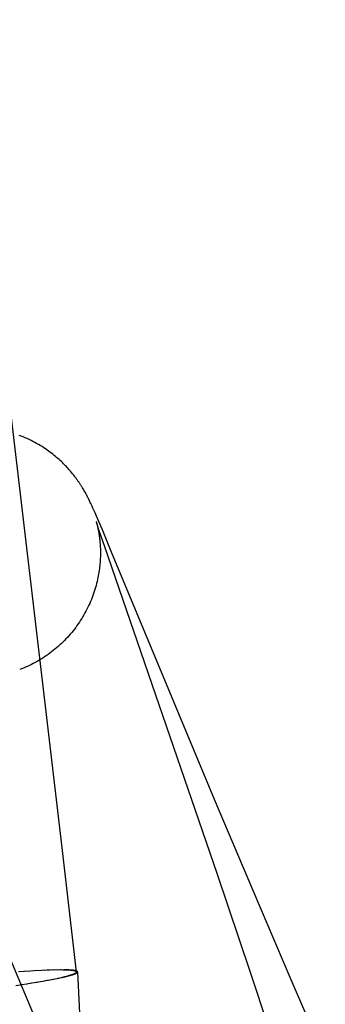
# Model space of a CAD drawing. Header units: inches. Extents: x 0 to 309, y 0 to 200.
# Tile 100 of 119: x 169.1021 to 169.1496, y 104.3818 to 104.5351. Entities that reach past the tile are written whole.
import ezdxf

# ---------------------------------------------------------------- set-up
doc = ezdxf.new("R2010")
doc.units = ezdxf.units.IN
doc.header["$LTSCALE"] = 17
doc.header["$MEASUREMENT"] = 0
doc.linetypes.add('HIDDEN', pattern=[0.2, 0.1, -0.1])
doc.layers.add('DEFAULT_2', color=8, linetype='HIDDEN')

msp = doc.modelspace()

# ---------------------------------------------------------------- linework, layer by layer
at = {"layer": 'DEFAULT_2', "color": 8, "linetype": 'HIDDEN'}
for p, q in [((169.1086, 104.40666), (169.04624, 104.93553)), ((169.11191, 104.4621), (169.11182, 104.46226)), ((169.112, 104.46195), (169.11191, 104.4621)), ((169.11209, 104.4618), (169.112, 104.46195)), ((169.11218, 104.46165), (169.11209, 104.4618)), ((169.11226, 104.4615), (169.11218, 104.46165)), ((169.11234, 104.46136), (169.11226, 104.4615)), ((169.11241, 104.46122), (169.11234, 104.46136)), ((169.11248, 104.46109), (169.11241, 104.46122)), ((169.11255, 104.46096), (169.11248, 104.46109)), ((169.11261, 104.46084), (169.11255, 104.46096)), ((169.11267, 104.46072), (169.11261, 104.46084)), ((169.11273, 104.4606), (169.11267, 104.46072)), ((169.11279, 104.46049), (169.11273, 104.4606)), ((169.11287, 104.46032), (169.11279, 104.46049)), ((169.11295, 104.46015), (169.11287, 104.46032)), ((169.11303, 104.45999), (169.11295, 104.46015)), ((169.11311, 104.45983), (169.11303, 104.45999)), ((169.11321, 104.45961), (169.11311, 104.45983)), ((169.11331, 104.45939), (169.11321, 104.45961)), ((169.11344, 104.4591), (169.11331, 104.45939)), ((169.11358, 104.45879), (169.11344, 104.4591)), ((169.11376, 104.45837), (169.11358, 104.45879)), ((169.114, 104.45782), (169.11376, 104.45837)), ((169.11435, 104.45701), (169.114, 104.45782)), ((169.11396, 104.45701), (169.11396, 104.457)), ((169.11396, 104.45699), (169.11397, 104.45698)), ((169.11397, 104.45695), (169.11398, 104.45693)), ((169.114, 104.45687), (169.11398, 104.45693)), ((169.11398, 104.45691), (169.11399, 104.45689)), ((169.114, 104.45687), (169.114, 104.45684)), ((169.11404, 104.45673), (169.11401, 104.45684)), ((169.11401, 104.45681), (169.11403, 104.45675)), ((169.11403, 104.45675), (169.11405, 104.45667)), ((169.11411, 104.45653), (169.11404, 104.45673)), ((169.11405, 104.45667), (169.11407, 104.45658)), ((169.11407, 104.45658), (169.11409, 104.45649)), ((169.11409, 104.45649), (169.11412, 104.45638)), ((169.11421, 104.45621), (169.11411, 104.45653)), ((169.11412, 104.45638), (169.11414, 104.45627)), ((169.11414, 104.45627), (169.11417, 104.45615)), ((169.11417, 104.45615), (169.1142, 104.45602)), ((169.1142, 104.45602), (169.11422, 104.45589)), ((169.11438, 104.4557), (169.11421, 104.45621)), ((169.11422, 104.45589), (169.11425, 104.45575)), ((169.11425, 104.45575), (169.11428, 104.45561)), ((169.11428, 104.45561), (169.11431, 104.45546)), ((169.11491, 104.45569), (169.11435, 104.45701)), ((169.11468, 104.45481), (169.11438, 104.4557)), ((169.11609, 104.45286), (169.11491, 104.45569)), ((169.11527, 104.45306), (169.11468, 104.45481)), ((169.13277, 104.4022), (169.11527, 104.45306)), ((169.12599, 104.42894), (169.11609, 104.45286)), ((169.13234, 104.41371), (169.12599, 104.42894)), ((169.13828, 104.39965), (169.13234, 104.41371)), ((169.10571, 104.37674), (169.09117, 104.41127)), ((169.11086, 104.38688), (169.1086, 104.40666)), ((169.13793, 104.38681), (169.13277, 104.4022)), ((169.14425, 104.38566), (169.13828, 104.39965)), ((169.1028, 104.38697), (169.10189, 104.38689)), ((169.10356, 104.38702), (169.1027, 104.38695)), ((169.1043, 104.38706), (169.10322, 104.38698)), ((169.10487, 104.38709), (169.10423, 104.38704)), ((169.10542, 104.38712), (169.10471, 104.38707)), ((169.10594, 104.38715), (169.10542, 104.38712)), ((169.10645, 104.38717), (169.10585, 104.38712)), ((169.10681, 104.38718), (169.10628, 104.38714)), ((169.10716, 104.38719), (169.10649, 104.38715)), ((169.1075, 104.3872), (169.10709, 104.38717)), ((169.10782, 104.3872), (169.10728, 104.38717)), ((169.10813, 104.38721), (169.10765, 104.38718)), ((169.10861, 104.38721), (169.10816, 104.38718)), ((169.1088, 104.38721), (169.10849, 104.38718)), ((169.10897, 104.38721), (169.10864, 104.38718)), ((169.10914, 104.3872), (169.10897, 104.38721)), ((169.1093, 104.3872), (169.10914, 104.3872)), ((169.10946, 104.3872), (169.1093, 104.3872)), ((169.11168, 104.37551), (169.11107, 104.3869)), ((169.14255, 104.37285), (169.13793, 104.38681)), ((169.10232, 104.38493), (169.1032, 104.38505)), ((169.10311, 104.38505), (169.10395, 104.38517)), ((169.10388, 104.38517), (169.10481, 104.38531)), ((169.10461, 104.38529), (169.10563, 104.38545)), ((169.10531, 104.38541), (169.10602, 104.38552)), ((169.10598, 104.38553), (169.10652, 104.38561)), ((169.1064, 104.38561), (169.107, 104.3857)), ((169.10681, 104.38568), (169.10734, 104.38577)), ((169.1072, 104.38576), (169.10788, 104.38587)), ((169.10757, 104.38583), (169.10819, 104.38594)), ((169.10792, 104.38591), (169.10848, 104.386)), ((169.10826, 104.38598), (169.10867, 104.38604)), ((169.10858, 104.38605), (169.10885, 104.38608)), ((169.10873, 104.38608), (169.10902, 104.38612)), ((169.10901, 104.38615), (169.10915, 104.38618)), ((169.10915, 104.38618), (169.1095, 104.38624)), ((169.1095, 104.38624), (169.10965, 104.38628)), ((169.10965, 104.38628), (169.10979, 104.38632)), ((169.14956, 104.37337), (169.14425, 104.38566)), ((169.10145, 104.38478), (169.10242, 104.38493))]:
    msp.add_line(p, q, dxfattribs=at)
for points in [[(169.11182, 104.46226), (169.11177, 104.46233), (169.11172, 104.46241), (169.11167, 104.46249), (169.11162, 104.46257), (169.11157, 104.46265), (169.11152, 104.46274), (169.11146, 104.46282), (169.11141, 104.4629), (169.11135, 104.46299), (169.11129, 104.46308), (169.11123, 104.46317), (169.11116, 104.46326), (169.1111, 104.46335), (169.11103, 104.46345), (169.11096, 104.46355), (169.11088, 104.46365), (169.11081, 104.46375), (169.11073, 104.46386), (169.11064, 104.46397), (169.11056, 104.46409), (169.11047, 104.4642), (169.11037, 104.46432), (169.11027, 104.46444), (169.11017, 104.46457), (169.11006, 104.4647), (169.10995, 104.46483), (169.10983, 104.46497), (169.10971, 104.46511), (169.10958, 104.46525), (169.10945, 104.4654), (169.10931, 104.46555), (169.10916, 104.4657), (169.10901, 104.46585), (169.10886, 104.46601), (169.10869, 104.46617), (169.10853, 104.46633), (169.10835, 104.46649), (169.10818, 104.46665), (169.10799, 104.46682), (169.1078, 104.46698), (169.10761, 104.46715), (169.10741, 104.46731), (169.1072, 104.46748), (169.10698, 104.46765), (169.10676, 104.46781), (169.10653, 104.46798), (169.10629, 104.46815), (169.10604, 104.46833), (169.10578, 104.4685), (169.10552, 104.46867), (169.10525, 104.46883), (169.10497, 104.469), (169.10469, 104.46916), (169.1044, 104.46932), (169.10411, 104.46947), (169.10381, 104.46963), (169.10351, 104.46977), (169.10321, 104.46991), (169.10291, 104.47005), (169.1026, 104.47018), (169.10229, 104.4703), (169.10198, 104.47042)], [(169.11398, 104.45695), (169.11396, 104.45699), (169.11396, 104.457)], [(169.11431, 104.45546), (169.11433, 104.4553), (169.11435, 104.45522), (169.11436, 104.45514), (169.11437, 104.45506), (169.11439, 104.45497), (169.1144, 104.45488), (169.11441, 104.45479), (169.11443, 104.45469), (169.11444, 104.4546), (169.11445, 104.4545), (169.11446, 104.45439), (169.11448, 104.45429), (169.11449, 104.45418), (169.1145, 104.45407), (169.11451, 104.45395), (169.11452, 104.45383), (169.11453, 104.4537), (169.11454, 104.45357), (169.11455, 104.45343), (169.11456, 104.45329), (169.11457, 104.45314), (169.11458, 104.45299), (169.11459, 104.45283), (169.11459, 104.45266), (169.11459, 104.45249), (169.1146, 104.45231), (169.1146, 104.45213), (169.1146, 104.45194), (169.11459, 104.45174), (169.11459, 104.45153), (169.11458, 104.45132), (169.11457, 104.4511), (169.11456, 104.45087), (169.11454, 104.45064), (169.11452, 104.4504), (169.1145, 104.45015), (169.11447, 104.4499), (169.11444, 104.44964), (169.1144, 104.44938), (169.11436, 104.44911), (169.11432, 104.44883), (169.11427, 104.44855), (169.11421, 104.44827), (169.11415, 104.44797), (169.11408, 104.44767), (169.11401, 104.44737), (169.11393, 104.44706), (169.11384, 104.44675), (169.11375, 104.44644), (169.11365, 104.44612), (169.11354, 104.44581), (169.11343, 104.4455), (169.11332, 104.44519), (169.1132, 104.44488), (169.11307, 104.44458), (169.11294, 104.44427), (169.1128, 104.44397), (169.11266, 104.44367), (169.11251, 104.44337), (169.11236, 104.44307), (169.1122, 104.44278), (169.11204, 104.44249), (169.11187, 104.4422), (169.1117, 104.44191), (169.11152, 104.44163), (169.11134, 104.44135), (169.11115, 104.44107), (169.11095, 104.4408), (169.11076, 104.44052), (169.11055, 104.44026), (169.11035, 104.43999), (169.11014, 104.43973), (169.10992, 104.43948), (169.1097, 104.43922), (169.10947, 104.43897), (169.10924, 104.43873), (169.10901, 104.43849), (169.10877, 104.43825), (169.10853, 104.43802), (169.10829, 104.43779), (169.10804, 104.43756), (169.10778, 104.43734), (169.10753, 104.43712), (169.10727, 104.43691), (169.107, 104.43671), (169.10673, 104.4365), (169.10646, 104.43631), (169.10619, 104.43611), (169.10591, 104.43592), (169.10563, 104.43574), (169.10534, 104.43556), (169.10505, 104.43539), (169.10476, 104.43522), (169.10447, 104.43506), (169.10417, 104.4349), (169.10388, 104.43475), (169.10357, 104.4346), (169.10327, 104.43445), (169.10296, 104.43432), (169.10266, 104.43418), (169.10234, 104.43406), (169.10206, 104.43395)], [(169.10843, 104.38721), (169.10833, 104.38721), (169.108, 104.38718)], [(169.11086, 104.38688), (169.11086, 104.38688), (169.11085, 104.3869), (169.11084, 104.38692), (169.11082, 104.38694), (169.1108, 104.38696), (169.11077, 104.38698), (169.11074, 104.38699), (169.1107, 104.38701), (169.11065, 104.38702), (169.1106, 104.38704), (169.11055, 104.38705), (169.11048, 104.38706), (169.11042, 104.38708), (169.11035, 104.38709), (169.11027, 104.3871), (169.11019, 104.38711), (169.1101, 104.38712), (169.11, 104.38713), (169.10991, 104.38714), (169.1098, 104.38714), (169.10969, 104.38715), (169.10958, 104.38716), (169.10946, 104.38716), (169.10934, 104.38717), (169.10921, 104.38717), (169.10907, 104.38718), (169.10893, 104.38718), (169.10879, 104.38718)], [(169.10928, 104.38622), (169.10941, 104.38625), (169.10953, 104.38628), (169.10965, 104.38631), (169.10976, 104.38635), (169.10986, 104.38638), (169.10996, 104.38641), (169.11006, 104.38644), (169.11015, 104.38647), (169.11023, 104.38649), (169.11031, 104.38652), (169.11039, 104.38655), (169.11046, 104.38658), (169.11052, 104.38661), (169.11058, 104.38663), (169.11063, 104.38666), (169.11068, 104.38668), (169.11072, 104.38671), (169.11076, 104.38673), (169.11079, 104.38675), (169.11081, 104.38678), (169.11084, 104.3868), (169.11085, 104.38682), (169.11086, 104.38684), (169.11086, 104.38686), (169.11086, 104.38688)], [(169.11107, 104.3869), (169.11107, 104.3869), (169.11106, 104.38691), (169.11106, 104.38692), (169.11105, 104.38693), (169.11105, 104.38695), (169.11104, 104.38696), (169.11102, 104.38697), (169.11101, 104.38698), (169.11099, 104.38699), (169.11098, 104.387), (169.11096, 104.38701), (169.11094, 104.38702), (169.11091, 104.38703), (169.11089, 104.38703), (169.11086, 104.38704), (169.11083, 104.38705), (169.1108, 104.38706), (169.11077, 104.38707), (169.11074, 104.38708), (169.1107, 104.38708), (169.11066, 104.38709), (169.11062, 104.3871), (169.11058, 104.38711), (169.11054, 104.38711), (169.1105, 104.38712), (169.11045, 104.38713), (169.1104, 104.38713), (169.11035, 104.38714), (169.1103, 104.38714), (169.11024, 104.38715), (169.11019, 104.38715), (169.11013, 104.38716), (169.11007, 104.38716), (169.11001, 104.38717), (169.10995, 104.38717), (169.10988, 104.38718), (169.10982, 104.38718), (169.10975, 104.38718), (169.10968, 104.38719), (169.10961, 104.38719), (169.10946, 104.3872)], [(169.10979, 104.38632), (169.10986, 104.38634), (169.10992, 104.38635), (169.10998, 104.38637), (169.11005, 104.38639), (169.11011, 104.38641), (169.11017, 104.38643), (169.11022, 104.38644), (169.11028, 104.38646), (169.11033, 104.38648), (169.11038, 104.3865), (169.11043, 104.38651), (169.11048, 104.38653), (169.11052, 104.38655), (169.11057, 104.38656), (169.11061, 104.38658), (169.11065, 104.38659), (169.11069, 104.38661), (169.11072, 104.38663), (169.11076, 104.38664), (169.11079, 104.38666), (169.11082, 104.38667), (169.11085, 104.38669), (169.11088, 104.3867), (169.1109, 104.38672), (169.11093, 104.38673), (169.11095, 104.38675), (169.11097, 104.38676), (169.11099, 104.38677), (169.111, 104.38679), (169.11102, 104.3868), (169.11103, 104.38681), (169.11104, 104.38683), (169.11105, 104.38684), (169.11106, 104.38685), (169.11106, 104.38686), (169.11107, 104.38688), (169.11107, 104.38689), (169.11107, 104.3869)], [(169.10887, 104.38612), (169.10911, 104.38614), (169.10927, 104.38618)]]:
    msp.add_lwpolyline(points, dxfattribs=at)

doc.saveas('drawing.dxf')
